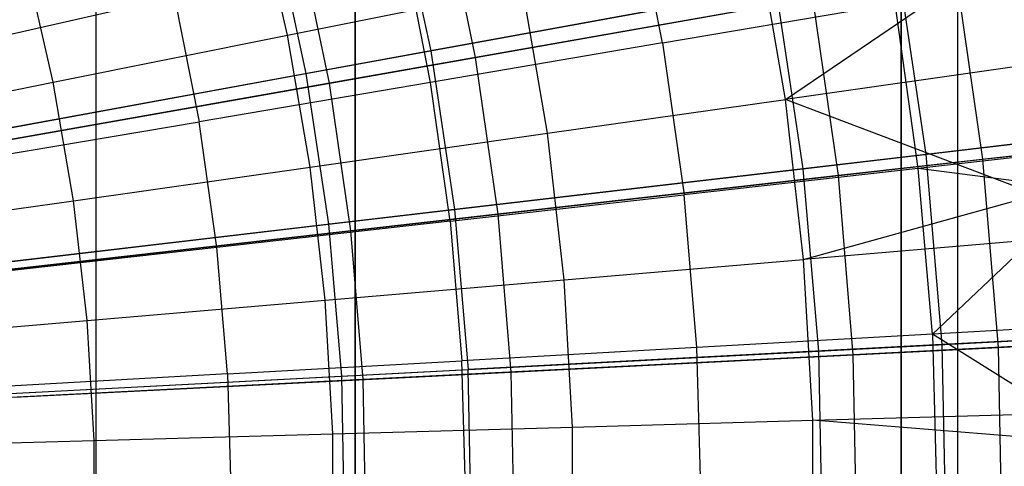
# Model space of a CAD drawing. Extents: x -8.3 to 8.8, y -6 to 6.
# Tile 125 of 177: x 1.665 to 2.373, y 0.025 to 0.346. Entities that reach past the tile are written whole.
import ezdxf

# ---------------------------------------------------------------- set-up
doc = ezdxf.new("R2010")
doc.units = 0
doc.header["$LTSCALE"] = 2.54
doc.layers.get('0').update_dxf_attribs({"linetype": 'CONTINUOUS'})

# ---------------------------------------------------------------- blocks, each defined once
blk = doc.blocks.new('DROPS_COLOR_A_STL')
at = {"color": 0}
for p, q in [((10.12025, 0.9, 29.93773), (10.12025, -0.9, 29.93773)), ((10.12025, 0.9, 29.93773), (10.12025, -0.9, 29.93773)), ((10.12025, 0.9, 47.50274), (10.12025, -0.9, 47.50274)), ((10.12025, 0.9, 47.50274), (10.12025, -0.9, 47.50274)), ((10.30633, 0.9, 25.67761), (10.30633, -0.9, 25.67761)), ((10.30633, 0.9, 25.67761), (10.30633, -0.9, 25.67761)), ((10.30633, -0.9, 14.28372), (10.30633, 0.9, 14.28372)), ((10.30633, -0.9, 14.28372), (10.30633, 0.9, 14.28372)), ((10.69855, 0.9, 25.51898), (10.69855, -0.9, 25.51898)), ((10.69855, 0.9, 25.51898), (10.69855, -0.9, 25.51898)), ((10.69855, -0.9, 14.44236), (10.69855, 0.9, 14.44236)), ((10.69855, -0.9, 14.44236), (10.69855, 0.9, 14.44236)), ((10.73901, 0.9, 30.09957), (10.73901, -0.9, 30.09957)), ((10.73901, 0.9, 30.09957), (10.73901, -0.9, 30.09957)), ((10.73901, 0.9, 47.3409), (10.73901, -0.9, 47.3409)), ((10.73901, 0.9, 47.3409), (10.73901, -0.9, 47.3409)), ((10.33642, 0.43591, 2.27183), (10.36076, 0.32322, 2.27183)), ((10.33642, 0.43591, 2.27183), (10.36076, 0.32322, 2.27183)), ((10.52729, 0.32889, 13.61153), (10.5058, 0.43691, 13.61153)), ((10.52729, 0.32889, 13.61153), (10.5058, 0.43691, 13.61153)), ((10.25775, 0.33449, 13.63179), (10.23615, 0.42822, 13.63179)), ((10.25775, 0.33449, 13.63179), (10.23615, 0.42822, 13.63179)), ((10.24795, 0.41381, 13.34844), (10.27106, 0.30684, 13.34844)), ((10.24795, 0.41381, 13.34844), (10.27106, 0.30684, 13.34844)), ((10.36063, 0.30058, 13.68072), (10.34099, 0.3993, 13.68072)), ((10.36063, 0.30058, 13.68072), (10.34099, 0.3993, 13.68072)), ((10.61546, 0.28834, 13.48916), (10.59591, 0.40238, 13.48916)), ((10.61546, 0.28834, 13.48916), (10.59591, 0.40238, 13.48916)), ((10.61546, 0.28834, 13.48916), (10.77178, 0.39437, 13.4103)), ((10.61546, 0.28834, 13.48916), (10.77178, 0.39437, 13.4103)), ((10.08958, 0.30073, 13.69473), (10.07016, 0.385, 13.69473)), ((10.08958, 0.30073, 13.69473), (10.07016, 0.385, 13.69473)), ((10.69607, 0.38448, 2.41249), (10.36076, 0.32322, 2.27183)), ((10.69607, 0.38448, 2.41249), (10.36076, 0.32322, 2.27183)), ((10.69607, 0.38448, 2.41249), (10.71638, 0.24886, 2.41249)), ((10.69607, 0.38448, 2.41249), (10.71638, 0.24886, 2.41249)), ((10.25775, 0.33449, 13.63179), (10.42659, 0.36839, 13.56327)), ((10.25775, 0.33449, 13.63179), (10.42659, 0.36839, 13.56327)), ((10.27106, 0.30684, 13.34844), (10.6086, 0.3685, 13.21341)), ((10.27106, 0.30684, 13.34844), (10.6086, 0.3685, 13.21341)), ((10.44449, 0.26398, 13.56327), (10.42659, 0.36839, 13.56327)), ((10.44449, 0.26398, 13.56327), (10.42659, 0.36839, 13.56327)), ((10.6086, 0.3685, 13.21341), (10.62807, 0.23851, 13.21341)), ((10.6086, 0.3685, 13.21341), (10.62807, 0.23851, 13.21341)), ((10.17653, 0.36176, 13.74469), (10.01243, 0.3243, 13.80348)), ((10.17653, 0.36176, 13.74469), (10.01243, 0.3243, 13.80348)), ((10.17653, 0.36176, 13.74469), (10.19432, 0.27232, 13.74469)), ((10.17653, 0.36176, 13.74469), (10.19432, 0.27232, 13.74469)), ((10.52729, 0.32889, 13.61153), (10.69425, 0.35726, 13.53708)), ((10.52729, 0.32889, 13.61153), (10.69425, 0.35726, 13.53708)), ((10.71097, 0.2388, 13.53708), (10.69425, 0.35726, 13.53708)), ((10.71097, 0.2388, 13.53708), (10.69425, 0.35726, 13.53708)), ((10.08958, 0.30073, 13.69473), (10.25775, 0.33449, 13.63179)), ((10.08958, 0.30073, 13.69473), (10.25775, 0.33449, 13.63179)), ((10.274, 0.23969, 13.63179), (10.25775, 0.33449, 13.63179)), ((10.274, 0.23969, 13.63179), (10.25775, 0.33449, 13.63179)), ((10.52729, 0.32889, 13.61153), (10.36063, 0.30058, 13.68072)), ((10.52729, 0.32889, 13.61153), (10.36063, 0.30058, 13.68072)), ((10.52729, 0.32889, 13.61153), (10.54268, 0.21984, 13.61153)), ((10.52729, 0.32889, 13.61153), (10.54268, 0.21984, 13.61153)), ((10.36076, 0.32322, 2.27183), (10.01746, 0.2605, 2.15275)), ((10.36076, 0.32322, 2.27183), (10.01746, 0.2605, 2.15275)), ((10.36076, 0.32322, 2.27183), (10.37783, 0.20921, 2.27183)), ((10.36076, 0.32322, 2.27183), (10.37783, 0.20921, 2.27183)), ((10.78502, 0.31249, 13.4103), (10.61546, 0.28834, 13.48916)), ((10.78502, 0.31249, 13.4103), (10.61546, 0.28834, 13.48916)), ((9.92588, 0.24377, 13.46176), (10.27106, 0.30684, 13.34844)), ((9.92588, 0.24377, 13.46176), (10.27106, 0.30684, 13.34844)), ((10.27106, 0.30684, 13.34844), (10.28727, 0.1986, 13.34844)), ((10.27106, 0.30684, 13.34844), (10.28727, 0.1986, 13.34844)), ((9.92187, 0.26706, 13.75225), (10.08958, 0.30073, 13.69473)), ((9.92187, 0.26706, 13.75225), (10.08958, 0.30073, 13.69473)), ((10.10419, 0.2155, 13.69473), (10.08958, 0.30073, 13.69473)), ((10.10419, 0.2155, 13.69473), (10.08958, 0.30073, 13.69473)), ((10.36063, 0.30058, 13.68072), (10.19432, 0.27232, 13.74469)), ((10.36063, 0.30058, 13.68072), (10.19432, 0.27232, 13.74469)), ((10.3747, 0.20091, 13.68072), (10.36063, 0.30058, 13.68072)), ((10.3747, 0.20091, 13.68072), (10.36063, 0.30058, 13.68072)), ((10.44449, 0.26398, 13.56327), (10.61546, 0.28834, 13.48916)), ((10.44449, 0.26398, 13.56327), (10.61546, 0.28834, 13.48916)), ((10.79622, 0.21991, 13.4103), (10.61546, 0.28834, 13.48916)), ((10.62853, 0.17337, 13.48916), (10.61546, 0.28834, 13.48916)), ((10.62853, 0.17337, 13.48916), (10.61546, 0.28834, 13.48916)), ((10.79622, 0.21991, 13.4103), (10.61546, 0.28834, 13.48916)), ((11.04554, 0.28741, 2.57416), (10.71638, 0.24886, 2.41249)), ((11.04554, 0.28741, 2.57416), (10.71638, 0.24886, 2.41249)), ((10.62807, 0.23851, 13.21341), (10.95982, 0.27737, 13.05722)), ((10.62807, 0.23851, 13.21341), (10.95982, 0.27737, 13.05722)), ((10.02838, 0.24413, 13.80348), (10.19432, 0.27232, 13.74469)), ((10.02838, 0.24413, 13.80348), (10.19432, 0.27232, 13.74469)), ((10.20706, 0.18202, 13.74469), (10.19432, 0.27232, 13.74469)), ((10.20706, 0.18202, 13.74469), (10.19432, 0.27232, 13.74469)), ((10.274, 0.23969, 13.63179), (10.44449, 0.26398, 13.56327)), ((10.274, 0.23969, 13.63179), (10.44449, 0.26398, 13.56327)), ((10.45646, 0.15873, 13.56327), (10.44449, 0.26398, 13.56327)), ((10.45646, 0.15873, 13.56327), (10.44449, 0.26398, 13.56327)), ((10.71638, 0.24886, 2.41249), (10.37783, 0.20921, 2.27183)), ((10.71638, 0.24886, 2.41249), (10.37783, 0.20921, 2.27183)), ((10.82741, 0.25192, 13.48253), (10.71097, 0.2388, 13.53708)), ((10.82741, 0.25192, 13.48253), (10.71097, 0.2388, 13.53708)), ((10.71638, 0.24886, 2.41249), (10.72796, 0.11221, 2.41249)), ((10.71638, 0.24886, 2.41249), (10.72796, 0.11221, 2.41249)), ((10.10419, 0.2155, 13.69473), (10.274, 0.23969, 13.63179)), ((10.10419, 0.2155, 13.69473), (10.274, 0.23969, 13.63179)), ((10.28487, 0.14412, 13.63179), (10.274, 0.23969, 13.63179)), ((10.28487, 0.14412, 13.63179), (10.274, 0.23969, 13.63179)), ((10.28727, 0.1986, 13.34844), (10.62807, 0.23851, 13.21341)), ((10.28727, 0.1986, 13.34844), (10.62807, 0.23851, 13.21341)), ((10.71097, 0.2388, 13.53708), (10.54268, 0.21984, 13.61153)), ((10.71097, 0.2388, 13.53708), (10.54268, 0.21984, 13.61153)), ((10.62807, 0.23851, 13.21341), (10.63916, 0.10754, 13.21341)), ((10.62807, 0.23851, 13.21341), (10.63916, 0.10754, 13.21341)), ((10.72103, 0.11959, 13.53708), (10.71097, 0.2388, 13.53708)), ((10.83045, 0.22332, 13.48253), (10.71097, 0.2388, 13.53708)), ((10.72103, 0.11959, 13.53708), (10.71097, 0.2388, 13.53708)), ((10.83045, 0.22332, 13.48253), (10.71097, 0.2388, 13.53708)), ((10.3747, 0.20091, 13.68072), (10.54268, 0.21984, 13.61153)), ((10.3747, 0.20091, 13.68072), (10.54268, 0.21984, 13.61153)), ((10.55194, 0.11009, 13.61153), (10.54268, 0.21984, 13.61153)), ((10.55194, 0.11009, 13.61153), (10.54268, 0.21984, 13.61153)), ((10.62853, 0.17337, 13.48916), (10.79622, 0.21991, 13.4103)), ((10.62853, 0.17337, 13.48916), (10.79622, 0.21991, 13.4103)), ((10.83045, 0.22332, 13.48253), (10.72103, 0.11959, 13.53708)), ((10.83045, 0.22332, 13.48253), (10.72103, 0.11959, 13.53708)), ((9.93485, 0.19137, 13.75225), (10.10419, 0.2155, 13.69473)), ((9.93485, 0.19137, 13.75225), (10.10419, 0.2155, 13.69473)), ((10.11396, 0.12958, 13.69473), (10.10419, 0.2155, 13.69473)), ((10.11396, 0.12958, 13.69473), (10.10419, 0.2155, 13.69473)), ((10.37783, 0.20921, 2.27183), (10.03122, 0.16861, 2.15275)), ((10.37783, 0.20921, 2.27183), (10.03122, 0.16861, 2.15275)), ((10.37783, 0.20921, 2.27183), (10.38757, 0.09433, 2.27183)), ((10.37783, 0.20921, 2.27183), (10.38757, 0.09433, 2.27183)), ((9.93875, 0.15778, 13.46176), (10.28727, 0.1986, 13.34844)), ((9.93875, 0.15778, 13.46176), (10.28727, 0.1986, 13.34844)), ((10.3747, 0.20091, 13.68072), (10.20706, 0.18202, 13.74469)), ((10.3747, 0.20091, 13.68072), (10.20706, 0.18202, 13.74469)), ((10.28727, 0.1986, 13.34844), (10.29651, 0.08955, 13.34844)), ((10.28727, 0.1986, 13.34844), (10.29651, 0.08955, 13.34844)), ((10.3747, 0.20091, 13.68072), (10.38316, 0.10061, 13.68072)), ((10.3747, 0.20091, 13.68072), (10.38316, 0.10061, 13.68072)), ((10.79918, 0.1879, 13.4103), (10.62853, 0.17337, 13.48916)), ((10.79918, 0.1879, 13.4103), (10.62853, 0.17337, 13.48916)), ((10.20706, 0.18202, 13.74469), (10.0398, 0.16318, 13.80348)), ((10.20706, 0.18202, 13.74469), (10.0398, 0.16318, 13.80348)), ((10.21473, 0.09116, 13.74469), (10.20706, 0.18202, 13.74469)), ((10.21473, 0.09116, 13.74469), (10.20706, 0.18202, 13.74469)), ((10.45646, 0.15873, 13.56327), (10.62853, 0.17337, 13.48916)), ((10.45646, 0.15873, 13.56327), (10.62853, 0.17337, 13.48916)), ((10.63508, 0.05785, 13.48916), (10.62853, 0.17337, 13.48916)), ((10.63508, 0.05785, 13.48916), (10.62853, 0.17337, 13.48916)), ((10.28487, 0.14412, 13.63179), (10.45646, 0.15873, 13.56327)), ((10.28487, 0.14412, 13.63179), (10.45646, 0.15873, 13.56327)), ((10.46245, 0.05297, 13.56327), (10.45646, 0.15873, 13.56327)), ((10.46245, 0.05297, 13.56327), (10.45646, 0.15873, 13.56327)), ((10.11396, 0.12958, 13.69473), (10.28487, 0.14412, 13.63179)), ((10.11396, 0.12958, 13.69473), (10.28487, 0.14412, 13.63179)), ((10.29031, 0.04809, 13.63179), (10.28487, 0.14412, 13.63179)), ((10.29031, 0.04809, 13.63179), (10.28487, 0.14412, 13.63179)), ((9.94353, 0.11507, 13.75225), (10.11396, 0.12958, 13.69473)), ((9.94353, 0.11507, 13.75225), (10.11396, 0.12958, 13.69473)), ((10.11885, 0.04324, 13.69473), (10.11396, 0.12958, 13.69473)), ((10.11885, 0.04324, 13.69473), (10.11396, 0.12958, 13.69473)), ((11.05891, 0.12959, 2.57416), (10.72796, 0.11221, 2.41249)), ((11.05891, 0.12959, 2.57416), (10.72796, 0.11221, 2.41249)), ((10.63916, 0.10754, 13.21341), (10.97273, 0.12506, 13.05722)), ((10.63916, 0.10754, 13.21341), (10.97273, 0.12506, 13.05722)), ((10.83802, 0.12616, 13.48253), (10.72103, 0.11959, 13.53708)), ((10.83802, 0.12616, 13.48253), (10.72103, 0.11959, 13.53708)), ((10.72103, 0.11959, 13.53708), (10.55194, 0.11009, 13.61153)), ((10.72103, 0.11959, 13.53708), (10.55194, 0.11009, 13.61153)), ((10.72103, 0.11959, 13.53708), (10.72438, 0, 13.53708)), ((10.84111, 0.04473, 13.48253), (10.72103, 0.11959, 13.53708)), ((10.72103, 0.11959, 13.53708), (10.72438, 0, 13.53708)), ((10.84111, 0.04473, 13.48253), (10.72103, 0.11959, 13.53708)), ((10.29651, 0.08955, 13.34844), (10.63916, 0.10754, 13.21341)), ((10.29651, 0.08955, 13.34844), (10.63916, 0.10754, 13.21341)), ((10.55194, 0.11009, 13.61153), (10.38316, 0.10061, 13.68072)), ((10.55194, 0.11009, 13.61153), (10.38316, 0.10061, 13.68072)), ((10.72796, 0.11221, 2.41249), (10.38757, 0.09433, 2.27183)), ((10.72796, 0.11221, 2.41249), (10.38757, 0.09433, 2.27183)), ((10.55503, 0, 13.61153), (10.55194, 0.11009, 13.61153)), ((10.55503, 0, 13.61153), (10.55194, 0.11009, 13.61153)), ((10.63916, 0.10754, 13.21341), (10.64185, -0.02387, 13.21341)), ((10.63916, 0.10754, 13.21341), (10.64185, -0.02387, 13.21341)), ((10.72796, 0.11221, 2.41249), (10.73076, -0.0249, 2.41249)), ((10.72796, 0.11221, 2.41249), (10.73076, -0.0249, 2.41249)), ((10.21473, 0.09116, 13.74469), (10.38316, 0.10061, 13.68072)), ((10.21473, 0.09116, 13.74469), (10.38316, 0.10061, 13.68072)), ((10.38598, 0, 13.68072), (10.38316, 0.10061, 13.68072)), ((10.38598, 0, 13.68072), (10.38316, 0.10061, 13.68072)), ((10.03907, 0.07603, 2.15275), (10.38757, 0.09433, 2.27183)), ((10.03907, 0.07603, 2.15275), (10.38757, 0.09433, 2.27183)), ((10.38992, -0.02094, 2.27183), (10.38757, 0.09433, 2.27183)), ((10.38992, -0.02094, 2.27183), (10.38757, 0.09433, 2.27183)), ((9.9461, 0.07114, 13.46176), (10.29651, 0.08955, 13.34844)), ((9.9461, 0.07114, 13.46176), (10.29651, 0.08955, 13.34844)), ((10.21473, 0.09116, 13.74469), (10.04668, 0.08172, 13.80348)), ((10.21473, 0.09116, 13.74469), (10.04668, 0.08172, 13.80348)), ((10.21473, 0.09116, 13.74469), (10.21729, 0, 13.74469)), ((10.21473, 0.09116, 13.74469), (10.21729, 0, 13.74469)), ((10.29651, 0.08955, 13.34844), (10.29874, -0.01987, 13.34844)), ((10.29651, 0.08955, 13.34844), (10.29874, -0.01987, 13.34844)), ((10.46245, 0.05297, 13.56327), (10.63508, 0.05785, 13.48916)), ((10.46245, 0.05297, 13.56327), (10.63508, 0.05785, 13.48916)), ((10.63508, 0.05785, 13.48916), (10.80628, 0.0627, 13.4103)), ((10.63508, 0.05785, 13.48916), (10.80628, 0.0627, 13.4103)), ((10.80673, 0.04405, 13.4103), (10.63508, 0.05785, 13.48916)), ((10.63508, -0.05785, 13.48916), (10.63508, 0.05785, 13.48916)), ((10.63508, -0.05785, 13.48916), (10.63508, 0.05785, 13.48916)), ((10.80673, 0.04405, 13.4103), (10.63508, 0.05785, 13.48916)), ((10.29031, 0.04809, 13.63179), (10.46245, 0.05297, 13.56327)), ((10.29031, 0.04809, 13.63179), (10.46245, 0.05297, 13.56327)), ((10.46245, -0.05297, 13.56327), (10.46245, 0.05297, 13.56327)), ((10.46245, -0.05297, 13.56327), (10.46245, 0.05297, 13.56327)), ((9.94787, 0.0384, 13.75225), (10.11885, 0.04324, 13.69473)), ((9.94787, 0.0384, 13.75225), (10.11885, 0.04324, 13.69473)), ((10.11885, 0.04324, 13.69473), (10.29031, 0.04809, 13.63179)), ((10.11885, 0.04324, 13.69473), (10.29031, 0.04809, 13.63179)), ((10.11885, -0.04324, 13.69473), (10.11885, 0.04324, 13.69473)), ((10.11885, -0.04324, 13.69473), (10.11885, 0.04324, 13.69473)), ((10.29031, -0.04809, 13.63179), (10.29031, 0.04809, 13.63179)), ((10.29031, -0.04809, 13.63179), (10.29031, 0.04809, 13.63179))]:
    blk.add_line(p, q, dxfattribs=at)
blk = doc.blocks.new('GROUP_1')
at = {"color": 0}
for p, q in [((10.30776, 6.31702, 0.28567), (10.28447, 6.4284, 0.28567)), ((10.30776, 6.31702, 0.28567), (10.28447, 6.4284, 0.28567)), ((10.20282, 6.29847, 11.74735), (10.18089, 6.40336, 11.74735)), ((10.20282, 6.29847, 11.74735), (10.18089, 6.40336, 11.74735)), ((10.30776, 6.31702, 0.28567), (10.65275, 6.37802, 0.40992)), ((10.30776, 6.31702, 0.28567), (10.65275, 6.37802, 0.40992)), ((10.6722, 6.24384, 0.40992), (10.65275, 6.37802, 0.40992)), ((10.6722, 6.24384, 0.40992), (10.65275, 6.37802, 0.40992)), ((10.55003, 6.35986, 11.62964), (10.20282, 6.29847, 11.74735)), ((10.55003, 6.35986, 11.62964), (10.20282, 6.29847, 11.74735)), ((10.56854, 6.2321, 11.62964), (10.55003, 6.35986, 11.62964)), ((10.56854, 6.2321, 11.62964), (10.55003, 6.35986, 11.62964)), ((9.95585, 6.25481, 0.18336), (10.30776, 6.31702, 0.28567)), ((9.95585, 6.25481, 0.18336), (10.30776, 6.31702, 0.28567)), ((10.32407, 6.20442, 0.28567), (10.30776, 6.31702, 0.28567)), ((10.32407, 6.20442, 0.28567), (10.30776, 6.31702, 0.28567)), ((10.20282, 6.29847, 11.74735), (9.8491, 6.23593, 11.843)), ((10.20282, 6.29847, 11.74735), (9.8491, 6.23593, 11.843)), ((10.21819, 6.19242, 11.74735), (10.20282, 6.29847, 11.74735)), ((10.21819, 6.19242, 11.74735), (10.20282, 6.29847, 11.74735)), ((10.6722, 6.24384, 0.40992), (11.012, 6.28233, 0.55563)), ((10.6722, 6.24384, 0.40992), (11.012, 6.28233, 0.55563)), ((10.91099, 6.27089, 11.49032), (10.56854, 6.2321, 11.62964)), ((10.91099, 6.27089, 11.49032), (10.56854, 6.2321, 11.62964)), ((10.32407, 6.20442, 0.28567), (10.6722, 6.24384, 0.40992)), ((10.32407, 6.20442, 0.28567), (10.6722, 6.24384, 0.40992)), ((10.68326, 6.10872, 0.40992), (10.6722, 6.24384, 0.40992)), ((10.68326, 6.10872, 0.40992), (10.6722, 6.24384, 0.40992)), ((10.56854, 6.2321, 11.62964), (10.21819, 6.19242, 11.74735)), ((10.56854, 6.2321, 11.62964), (10.21819, 6.19242, 11.74735)), ((10.57907, 6.10345, 11.62964), (10.56854, 6.2321, 11.62964)), ((10.57907, 6.10345, 11.62964), (10.56854, 6.2321, 11.62964)), ((9.96897, 6.1642, 0.18336), (10.32407, 6.20442, 0.28567)), ((9.96897, 6.1642, 0.18336), (10.32407, 6.20442, 0.28567)), ((10.33336, 6.09101, 0.28567), (10.32407, 6.20442, 0.28567)), ((10.33336, 6.09101, 0.28567), (10.32407, 6.20442, 0.28567)), ((10.21819, 6.19242, 11.74735), (9.86126, 6.152, 11.843)), ((10.21819, 6.19242, 11.74735), (9.86126, 6.152, 11.843)), ((10.22693, 6.08562, 11.74735), (10.21819, 6.19242, 11.74735)), ((10.22693, 6.08562, 11.74735), (10.21819, 6.19242, 11.74735)), ((10.68326, 6.10872, 0.40992), (11.0248, 6.12601, 0.55563)), ((10.68326, 6.10872, 0.40992), (11.0248, 6.12601, 0.55563)), ((10.92327, 6.12087, 11.49032), (10.57907, 6.10345, 11.62964)), ((10.92327, 6.12087, 11.49032), (10.57907, 6.10345, 11.62964)), ((10.33336, 6.09101, 0.28567), (10.68326, 6.10872, 0.40992)), ((10.33336, 6.09101, 0.28567), (10.68326, 6.10872, 0.40992)), ((10.68589, 5.97317, 0.40992), (10.68326, 6.10872, 0.40992)), ((10.68589, 5.97317, 0.40992), (10.68326, 6.10872, 0.40992)), ((10.57907, 6.10345, 11.62964), (10.22693, 6.08562, 11.74735)), ((10.57907, 6.10345, 11.62964), (10.22693, 6.08562, 11.74735)), ((10.58159, 5.97438, 11.62964), (10.57907, 6.10345, 11.62964)), ((10.58159, 5.97438, 11.62964), (10.57907, 6.10345, 11.62964)), ((9.97644, 6.07295, 0.18336), (10.33336, 6.09101, 0.28567)), ((9.97644, 6.07295, 0.18336), (10.33336, 6.09101, 0.28567)), ((10.33557, 5.97725, 0.28567), (10.33336, 6.09101, 0.28567)), ((10.33557, 5.97725, 0.28567), (10.33336, 6.09101, 0.28567)), ((10.22693, 6.08562, 11.74735), (9.86818, 6.06747, 11.843)), ((10.22693, 6.08562, 11.74735), (9.86818, 6.06747, 11.843)), ((10.22901, 5.97849, 11.74735), (10.22693, 6.08562, 11.74735)), ((10.22901, 5.97849, 11.74735), (10.22693, 6.08562, 11.74735))]:
    blk.add_line(p, q, dxfattribs=at)
blk.add_blockref('DROPS_COLOR_A_STL', (-0.0852, 5.99854, -1.80007), dxfattribs=at)

msp = doc.modelspace()

# ---------------------------------------------------------------- block references
at = {"color": 0}
msp.add_blockref('GROUP_1', (-8.3148, -5.99854, 1.80007), dxfattribs=at)

doc.saveas('drawing.dxf')
